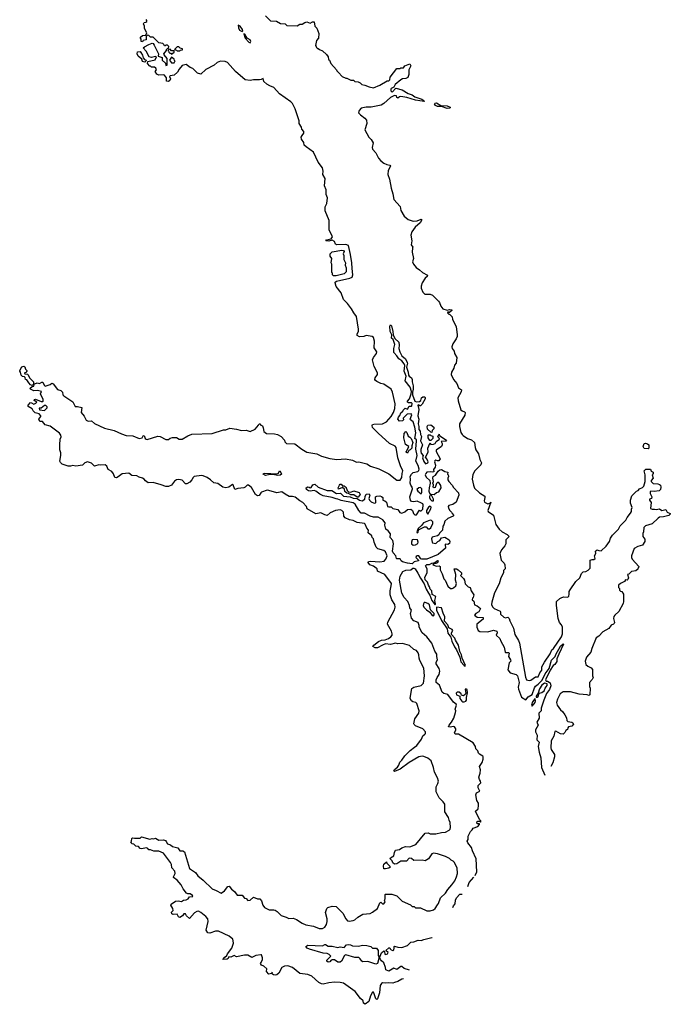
# Model space of a CAD drawing. Extents: x 2348354 to 2479840, y 460476 to 613653.
# Tile 49 of 256: x 2420450 to 2428478, y 492221 to 504374. Entities that reach past the tile are written whole.
import ezdxf

# ---------------------------------------------------------------- set-up
doc = ezdxf.new("R2010")
doc.units = 0

msp = doc.modelspace()

# ---------------------------------------------------------------- linework, layer by layer
at = {"layer": '0CON05XD'}
for points in [[(2422065, 504158), (2422045, 504180), (2422028, 504182), (2422010, 504165), (2422010, 504125), (2421972, 504118), (2421965, 504100), (2421950, 504105), (2421950, 504135), (2421940, 504145), (2421942, 504158), (2421965, 504180), (2422008, 504182), (2422017, 504213), (2421990, 504265), (2421990, 504295), (2421978, 504325), (2421985, 504340), (2422007, 504343), (2422018, 504352), (2422020, 504365), (2422010, 504375)], [(2423485, 504420), (2423545, 504360), (2423617, 504357), (2423668, 504328), (2423724, 504324), (2423745, 504302), (2423872, 504298), (2423905, 504318), (2423935, 504318), (2423970, 504340), (2423995, 504347), (2424035, 504332), (2424065, 504348), (2424085, 504350), (2424090, 504295), (2424115, 504270), (2424140, 504205), (2424138, 504145), (2424113, 504117), (2424100, 504055), (2424110, 504045), (2424112, 504032), (2424125, 504020), (2424135, 504020), (2424150, 504005), (2424185, 503988), (2424236, 503946), (2424258, 503915), (2424262, 503885), (2424272, 503875), (2424288, 503835), (2424360, 503755), (2424363, 503743), (2424382, 503722), (2424430, 503675), (2424473, 503653), (2424485, 503652), (2424535, 503628), (2424567, 503627), (2424585, 503612), (2424627, 503607), (2424650, 503595), (2424673, 503573), (2424707, 503567), (2424764, 503544), (2424815, 503532), (2424895, 503568), (2424985, 503620), (2425005, 503620), (2425017, 503633), (2425020, 503665), (2425105, 503770), (2425145, 503770), (2425155, 503780), (2425185, 503780), (2425204, 503806), (2425265, 503828), (2425276, 503805), (2425251, 503755), (2425251, 503699), (2425238, 503662), (2425215, 503649), (2425175, 503646), (2425155, 503634), (2425083, 503575), (2425068, 503542), (2425033, 503527), (2425028, 503515), (2425030, 503495), (2425045, 503481), (2425092, 503528), (2425170, 503510), (2425244, 503464), (2425295, 503446), (2425324, 503424), (2425412, 503395), (2425438, 503375), (2425440, 503365), (2425335, 503383), (2425226, 503416), (2425155, 503426), (2425135, 503422), (2425115, 503404), (2425104, 503414), (2425098, 503435), (2425075, 503438), (2425024, 503416), (2424945, 503340), (2424909, 503321), (2424786, 503294), (2424725, 503296), (2424665, 503283), (2424638, 503255), (2424632, 503225), (2424655, 503198), (2424709, 503159), (2424728, 503135), (2424732, 503095), (2424708, 503015), (2424758, 502925), (2424786, 502896), (2424812, 502855), (2424800, 502795), (2424802, 502775), (2424843, 502733), (2424878, 502665), (2424905, 502632), (2424945, 502602), (2424980, 502585), (2425018, 502578), (2425027, 502567), (2424998, 502515), (2424993, 502465), (2425013, 502405), (2425033, 502295), (2425056, 502226), (2425068, 502155), (2425145, 502070), (2425155, 502020), (2425195, 501950), (2425245, 501910), (2425305, 501888), (2425355, 501892), (2425405, 501912), (2425412, 501905), (2425391, 501865), (2425328, 501815), (2425288, 501755), (2425278, 501715), (2425288, 501645), (2425282, 501595), (2425300, 501565), (2425298, 501558), (2425292, 501505), (2425308, 501425), (2425298, 501385), (2425310, 501355), (2425344, 501314), (2425385, 501288), (2425420, 501255), (2425482, 501222), (2425478, 501205), (2425455, 501182), (2425418, 501125), (2425403, 501085), (2425405, 501060), (2425425, 501010), (2425448, 500988), (2425515, 500987), (2425543, 500973), (2425619, 500899), (2425632, 500882), (2425645, 500840), (2425670, 500805), (2425725, 500788), (2425755, 500798), (2425782, 500792), (2425782, 500785), (2425755, 500760), (2425745, 500760), (2425735, 500770), (2425730, 500755), (2425745, 500740), (2425755, 500740), (2425788, 500705), (2425792, 500675), (2425837, 500587), (2425850, 500485), (2425848, 500465), (2425834, 500436), (2425793, 500375), (2425783, 500335), (2425786, 500315), (2425811, 500285), (2425817, 500255), (2425844, 500205), (2425834, 500136), (2425815, 500112), (2425806, 500074), (2425777, 500025), (2425774, 499996), (2425804, 499935), (2425843, 499885), (2425865, 499830), (2425900, 499805), (2425897, 499783), (2425858, 499705), (2425862, 499668), (2425895, 499560), (2425910, 499545), (2425940, 499535), (2425948, 499525), (2425942, 499495), (2425878, 499385), (2425877, 499355), (2425895, 499280), (2425908, 499255), (2425922, 499242), (2425976, 499206), (2426025, 499188), (2426062, 499155), (2426070, 499095), (2426080, 499065), (2426112, 499015), (2426128, 498945), (2426148, 498905), (2426141, 498879), (2426067, 498805), (2426041, 498759), (2426032, 498705), (2426048, 498628), (2426064, 498594), (2426122, 498535), (2426188, 498495), (2426191, 498475), (2426181, 498435), (2426185, 498418), (2426225, 498400), (2426258, 498412), (2426265, 498420), (2426228, 498315), (2426232, 498305), (2426297, 498257), (2426327, 498145), (2426368, 498085), (2426405, 498052), (2426465, 498022)], [(2423195, 504229), (2423204, 504236), (2423199, 504255), (2423171, 504295), (2423145, 504308), (2423148, 504275), (2423161, 504245), (2423195, 504229)], [(2423525, 498562), (2423503, 498567), (2423435, 498541), (2423424, 498535), (2423405, 498503), (2423385, 498497), (2423361, 498515), (2423310, 498600), (2423275, 498629), (2423255, 498630), (2423234, 498605), (2423215, 498596), (2423143, 498587), (2423105, 498574), (2423085, 498632), (2423075, 498639), (2423030, 498605), (2422995, 498598), (2422955, 498605), (2422895, 498651), (2422845, 498656), (2422806, 498695), (2422764, 498724), (2422715, 498744), (2422695, 498747), (2422603, 498735), (2422589, 498725), (2422576, 498695), (2422551, 498665), (2422514, 498644), (2422495, 498646), (2422455, 498689), (2422415, 498697), (2422385, 498693), (2422360, 498680), (2422322, 498628), (2422285, 498611), (2422252, 498612), (2422195, 498635), (2422095, 498662), (2422035, 498658), (2422004, 498683), (2421984, 498704), (2421964, 498714), (2421925, 498726), (2421895, 498744), (2421835, 498750), (2421796, 498776), (2421715, 498767), (2421665, 498730), (2421645, 498721), (2421625, 498724), (2421608, 498768), (2421587, 498797), (2421541, 498821), (2421527, 498865), (2421505, 498880), (2421446, 498874), (2421425, 498882), (2421374, 498864), (2421335, 498902), (2421285, 498916), (2421255, 498906), (2421224, 498876), (2421144, 498864), (2421105, 498873), (2421075, 498862), (2421047, 498863), (2420975, 498888), (2420955, 498908), (2420947, 498927), (2420959, 498995), (2420958, 499028), (2420947, 499065), (2420946, 499125), (2420950, 499195), (2420960, 499225), (2420958, 499248), (2420942, 499272), (2420825, 499358), (2420765, 499374), (2420733, 499413), (2420698, 499415), (2420688, 499445), (2420710, 499475), (2420710, 499485), (2420689, 499509), (2420641, 499521), (2420616, 499545), (2420602, 499572), (2420555, 499602), (2420553, 499615), (2420585, 499648), (2420597, 499647), (2420625, 499628), (2420649, 499641), (2420660, 499655), (2420630, 499675), (2420634, 499686), (2420645, 499692), (2420715, 499662), (2420735, 499660), (2420740, 499665), (2420738, 499685), (2420708, 499755), (2420718, 499785), (2420668, 499798), (2420625, 499792), (2420582, 499812), (2420580, 499825), (2420602, 499848), (2420625, 499850), (2420628, 499868), (2420615, 499870), (2420605, 499860), (2420585, 499868), (2420561, 499891), (2420538, 499928), (2420520, 499935), (2420517, 499957), (2420508, 499968), (2420485, 499972), (2420470, 499985), (2420460, 500025), (2420450, 500035), (2420450, 500045), (2420475, 500090), (2420499, 500099), (2420515, 500090), (2420522, 500062), (2420540, 500045), (2420540, 500035), (2420525, 500020), (2420510, 500015), (2420512, 500002), (2420545, 500000), (2420555, 499992), (2420570, 499955), (2420620, 499905), (2420622, 499882), (2420635, 499880), (2420665, 499892), (2420695, 499882), (2420725, 499900), (2420735, 499900), (2420750, 499865), (2420765, 499850), (2420825, 499870), (2420845, 499890), (2420865, 499878), (2420915, 499810), (2420957, 499797), (2420978, 499778), (2420982, 499745), (2420995, 499732), (2421105, 499658), (2421135, 499602), (2421165, 499602), (2421218, 499588), (2421210, 499525), (2421245, 499482), (2421272, 499432), (2421295, 499421), (2421334, 499424), (2421375, 499392), (2421495, 499333), (2421615, 499302), (2421705, 499261), (2421765, 499244), (2421846, 499236), (2421925, 499203), (2421960, 499215), (2421974, 499236), (2421985, 499240), (2422000, 499205), (2422010, 499195), (2422025, 499193), (2422155, 499232), (2422185, 499228), (2422255, 499192), (2422285, 499192), (2422305, 499208), (2422335, 499218), (2422385, 499217), (2422418, 499198), (2422455, 499198), (2422523, 499237), (2422575, 499258), (2422825, 499268), (2422965, 499310), (2422995, 499313), (2423045, 499332), (2423125, 499322), (2423185, 499303), (2423245, 499308), (2423295, 499293), (2423355, 499322), (2423395, 499370), (2423405, 499387), (2423415, 499387), (2423425, 499370), (2423445, 499362), (2423456, 499335), (2423462, 499292), (2423495, 499266), (2423595, 499264), (2423633, 499253), (2423678, 499228), (2423716, 499186), (2423723, 499163), (2423744, 499144), (2423845, 499138), (2423932, 499072), (2423995, 499037), (2424115, 499016), (2424175, 498986), (2424277, 498957), (2424365, 498944), (2424472, 498952), (2424556, 498936), (2424605, 498914), (2424635, 498917), (2424685, 498906), (2424735, 498891), (2424778, 498865), (2424881, 498831), (2425005, 498768), (2425105, 498691), (2425145, 498692), (2425164, 498725), (2425168, 498772), (2425179, 498805), (2425147, 498867), (2425117, 498965), (2425096, 499095), (2425085, 499109), (2425015, 499142), (2424872, 499272), (2424805, 499342), (2424801, 499365), (2424804, 499376), (2424818, 499382), (2424925, 499384), (2424975, 499409), (2425032, 499475), (2425063, 499525), (2425079, 499575), (2425082, 499632), (2425052, 499775), (2425034, 499814), (2424945, 499876), (2424905, 499882), (2424859, 499909), (2424839, 499919), (2424831, 499935), (2424836, 499955), (2424864, 499995), (2424867, 500015), (2424825, 500095), (2424805, 500175), (2424814, 500206), (2424852, 500255), (2424859, 500275), (2424824, 500324), (2424828, 500405), (2424815, 500450), (2424800, 500465), (2424725, 500478), (2424695, 500466), (2424645, 500461), (2424615, 500475), (2424616, 500495), (2424632, 500525), (2424632, 500555), (2424605, 500710), (2424572, 500755), (2424546, 500806), (2424495, 500872), (2424445, 500920), (2424417, 501005), (2424355, 501080), (2424341, 501125), (2424343, 501135), (2424360, 501145), (2424525, 501183), (2424552, 501195), (2424562, 501225), (2424551, 501305), (2424548, 501375), (2424532, 501475), (2424506, 501586), (2424475, 501598), (2424358, 501595), (2424346, 501605), (2424334, 501635), (2424305, 501652), (2424265, 501641), (2424228, 501645), (2424235, 501658), (2424295, 501670), (2424309, 501695), (2424270, 501780), (2424267, 501897), (2424220, 502015), (2424220, 502065), (2424238, 502105), (2424250, 502175), (2424232, 502215), (2424233, 502275), (2424213, 502325), (2424218, 502415), (2424190, 502465), (2424194, 502505), (2424185, 502547), (2424132, 502615), (2424075, 502740), (2423984, 502804), (2423962, 502825), (2423955, 502860), (2423928, 502898), (2423922, 502925), (2423936, 502944), (2423958, 502975), (2423958, 502995), (2423930, 503025), (2423927, 503047), (2423898, 503095), (2423897, 503125), (2423875, 503202), (2423848, 503275), (2423815, 503338), (2423795, 503361), (2423655, 503458), (2423585, 503539), (2423535, 503557), (2423498, 503578), (2423463, 503613), (2423455, 503650), (2423428, 503635), (2423408, 503632), (2423335, 503633), (2423295, 503624), (2423232, 503632), (2423112, 503735), (2423015, 503847), (2422985, 503860), (2422926, 503864), (2422886, 503844), (2422848, 503812), (2422745, 503758), (2422686, 503704), (2422645, 503716), (2422585, 503773), (2422553, 503783), (2422505, 503820), (2422455, 503808), (2422417, 503763), (2422397, 503725), (2422355, 503688), (2422308, 503682), (2422300, 503675), (2422310, 503645), (2422304, 503625), (2422285, 503611), (2422260, 503615), (2422262, 503655), (2422235, 503688), (2422225, 503692), (2422165, 503690), (2422144, 503704), (2422122, 503735), (2422140, 503755), (2422128, 503778), (2422115, 503790), (2422075, 503790), (2422065, 503800), (2422055, 503800), (2422028, 503835), (2422032, 503858), (2422121, 503879), (2422140, 503915), (2422125, 503919), (2422075, 503909), (2422046, 503915), (2422010, 503985), (2421972, 504025), (2421989, 504041), (2422042, 504068), (2422085, 504086), (2422095, 504081), (2422111, 504061), (2422164, 503955), (2422160, 503925), (2422207, 503907), (2422208, 503875), (2422248, 503838), (2422255, 503810), (2422270, 503815), (2422270, 503895), (2422232, 503942), (2422230, 503955), (2422260, 503995), (2422262, 504008), (2422275, 504020), (2422288, 504022), (2422290, 504045), (2422275, 504060), (2422255, 504060), (2422245, 504050), (2422235, 504050), (2422228, 504068), (2422215, 504080), (2422165, 504090), (2422095, 504158), (2422065, 504158)], [(2423295, 504087), (2423302, 504105), (2423295, 504124), (2423258, 504148), (2423229, 504195), (2423215, 504198), (2423234, 504145), (2423276, 504095), (2423295, 504087)], [(2422325, 503950), (2422358, 503972), (2422358, 503988), (2422325, 503990), (2422305, 504010), (2422292, 504008), (2422280, 503995), (2422288, 503988), (2422290, 503975), (2422302, 503962), (2422315, 503960), (2422325, 503950)], [(2422425, 503990), (2422435, 504000), (2422458, 504002), (2422460, 504015), (2422432, 504022), (2422415, 504040), (2422392, 504038), (2422360, 504005), (2422385, 504000), (2422395, 503990), (2422425, 503990)], [(2421995, 503850), (2421965, 503860), (2421958, 503888), (2421913, 503925), (2421900, 503955), (2421902, 503978), (2421935, 503980), (2421945, 503970), (2421966, 503935), (2421972, 503902), (2421992, 503882), (2422010, 503875), (2422008, 503862), (2421995, 503850)], [(2422322, 503842), (2422355, 503843), (2422370, 503865), (2422362, 503872), (2422358, 503888), (2422325, 503910), (2422300, 503875), (2422322, 503842)], [(2425725, 503278), (2425655, 503304), (2425605, 503304), (2425580, 503315), (2425570, 503335), (2425578, 503345), (2425595, 503348), (2425645, 503316), (2425725, 503312), (2425760, 503295), (2425760, 503285), (2425755, 503284), (2425725, 503278)], [(2424321, 501211), (2424308, 501225), (2424310, 501245), (2424303, 501255), (2424300, 501285), (2424302, 501355), (2424292, 501375), (2424300, 501425), (2424282, 501455), (2424282, 501485), (2424305, 501507), (2424425, 501528), (2424445, 501526), (2424452, 501515), (2424440, 501485), (2424450, 501465), (2424450, 501415), (2424470, 501375), (2424468, 501345), (2424477, 501313), (2424477, 501263), (2424452, 501238), (2424355, 501214), (2424321, 501211)], [(2425295, 497659), (2425235, 497665), (2425175, 497684), (2425158, 497695), (2425145, 497720), (2425105, 497720), (2425100, 497725), (2425093, 497755), (2425060, 497795), (2425051, 497815), (2425063, 497905), (2425054, 497944), (2425023, 497985), (2425027, 498027), (2424995, 498066), (2424966, 498086), (2424954, 498135), (2424960, 498165), (2424932, 498202), (2424875, 498232), (2424815, 498236), (2424775, 498248), (2424705, 498283), (2424665, 498284), (2424634, 498315), (2424590, 498395), (2424565, 498412), (2424415, 498438), (2424377, 498457), (2424355, 498459), (2424305, 498478), (2424195, 498496), (2424155, 498516), (2424106, 498556), (2424085, 498563), (2424035, 498554), (2424015, 498559), (2423991, 498575), (2423984, 498595), (2424005, 498609), (2424021, 498605), (2424035, 498596), (2424045, 498599), (2424067, 498633), (2424090, 498640), (2424133, 498603), (2424245, 498565), (2424303, 498563), (2424358, 498525), (2424410, 498530), (2424445, 498493), (2424526, 498486), (2424565, 498468), (2424613, 498463), (2424643, 498445), (2424675, 498436), (2424710, 498455), (2424711, 498489), (2424724, 498516), (2424762, 498522), (2424772, 498505), (2424760, 498465), (2424767, 498445), (2424787, 498425), (2424825, 498406), (2424840, 498410), (2424843, 498417), (2424840, 498485), (2424855, 498492), (2424896, 498496), (2424915, 498490), (2424930, 498475), (2424930, 498445), (2424956, 498436), (2424978, 498418), (2424987, 498367), (2425005, 498360), (2425035, 498360), (2425055, 498340), (2425115, 498327), (2425142, 498292), (2425165, 498283), (2425201, 498299), (2425235, 498328), (2425275, 498333), (2425298, 498318), (2425309, 498279), (2425324, 498264), (2425348, 498262), (2425385, 498320), (2425393, 498313), (2425405, 498313), (2425426, 498334), (2425428, 498388), (2425425, 498397), (2425407, 498407), (2425353, 498433), (2425315, 498422), (2425285, 498427), (2425271, 498445), (2425264, 498485), (2425298, 498585), (2425294, 498604), (2425275, 498628), (2425268, 498655), (2425273, 498705), (2425268, 498735), (2425284, 498765), (2425305, 498787), (2425361, 498799), (2425375, 498812), (2425378, 498825), (2425365, 498870), (2425337, 498927), (2425354, 498995), (2425340, 499075), (2425347, 499175), (2425345, 499187), (2425326, 499206), (2425337, 499275), (2425324, 499346), (2425305, 499409), (2425274, 499434), (2425270, 499445), (2425289, 499499), (2425280, 499510), (2425230, 499505), (2425182, 499458), (2425188, 499435), (2425175, 499422), (2425135, 499420), (2425118, 499445), (2425125, 499470), (2425141, 499489), (2425155, 499522), (2425178, 499542), (2425180, 499555), (2425205, 499580), (2425235, 499568), (2425256, 499604), (2425285, 499603), (2425290, 499610), (2425292, 499635), (2425285, 499645), (2425246, 499646), (2425237, 499655), (2425236, 499665), (2425259, 499695), (2425282, 499758), (2425283, 499785), (2425267, 499837), (2425207, 499917), (2425218, 499975), (2425195, 500035), (2425202, 500105), (2425196, 500125), (2425165, 500165), (2425128, 500188), (2425104, 500225), (2425067, 500265), (2425067, 500315), (2425078, 500365), (2425059, 500425), (2425038, 500445), (2425043, 500485), (2425023, 500525), (2425019, 500591), (2425025, 500606), (2425037, 500595), (2425055, 500525), (2425057, 500485), (2425080, 500440), (2425129, 500395), (2425133, 500355), (2425128, 500315), (2425140, 500275), (2425167, 500225), (2425209, 500189), (2425233, 500145), (2425237, 500135), (2425222, 500085), (2425243, 500025), (2425247, 499987), (2425258, 499975), (2425285, 499955), (2425294, 499935), (2425292, 499905), (2425304, 499855), (2425306, 499815), (2425297, 499775), (2425298, 499745), (2425325, 499666), (2425345, 499656), (2425385, 499662), (2425400, 499675), (2425410, 499705), (2425425, 499720), (2425445, 499720), (2425452, 499712), (2425452, 499695), (2425415, 499628), (2425395, 499610), (2425385, 499610), (2425375, 499620), (2425363, 499615), (2425376, 499565), (2425363, 499485), (2425377, 499445), (2425366, 499385), (2425374, 499355), (2425375, 499318), (2425393, 499295), (2425394, 499254), (2425408, 499228), (2425397, 499175), (2425422, 499125), (2425401, 499069), (2425400, 499045), (2425405, 499026), (2425427, 498995), (2425421, 498965), (2425435, 498923), (2425457, 498893), (2425485, 498903), (2425492, 498915), (2425476, 498956), (2425458, 498975), (2425490, 499035), (2425488, 499085), (2425510, 499145), (2425515, 499150), (2425525, 499132), (2425556, 499134), (2425575, 499142), (2425591, 499169), (2425630, 499195), (2425628, 499208), (2425610, 499225), (2425620, 499255), (2425628, 499258), (2425632, 499242), (2425645, 499230), (2425718, 499185), (2425707, 499173), (2425652, 499168), (2425662, 499145), (2425662, 499125), (2425654, 499106), (2425588, 499062), (2425588, 499045), (2425640, 498955), (2425622, 498928), (2425605, 498928), (2425585, 498937), (2425571, 498929), (2425568, 498915), (2425582, 498875), (2425577, 498853), (2425558, 498822), (2425560, 498795), (2425545, 498788), (2425525, 498793), (2425475, 498789), (2425460, 498775), (2425453, 498755), (2425465, 498726), (2425510, 498685), (2425514, 498655), (2425501, 498595), (2425500, 498555), (2425505, 498532), (2425520, 498515), (2425505, 498488), (2425506, 498475), (2425515, 498456), (2425535, 498437), (2425558, 498435), (2425556, 498455), (2425530, 498505), (2425532, 498518), (2425565, 498513), (2425592, 498538), (2425624, 498546), (2425652, 498595), (2425648, 498625), (2425623, 498663), (2425605, 498662), (2425592, 498648), (2425575, 498602), (2425565, 498598), (2425552, 498605), (2425557, 498635), (2425550, 498655), (2425558, 498675), (2425548, 498715), (2425553, 498735), (2425579, 498751), (2425615, 498802), (2425633, 498817), (2425655, 498822), (2425695, 498798), (2425735, 498790), (2425730, 498765), (2425737, 498757), (2425740, 498735), (2425732, 498715), (2425733, 498695), (2425744, 498675), (2425787, 498627), (2425802, 498602), (2425863, 498535), (2425868, 498505), (2425835, 498421), (2425795, 498390), (2425745, 498378), (2425739, 498365), (2425741, 498345), (2425756, 498316), (2425780, 498295), (2425785, 498280), (2425808, 498255), (2425800, 498245), (2425734, 498216), (2425698, 498185), (2425685, 498140), (2425670, 498125), (2425668, 498075), (2425632, 498038), (2425623, 498015), (2425606, 498004), (2425541, 497989), (2425530, 497965), (2425538, 497925), (2425545, 497918), (2425585, 497910), (2425608, 497935), (2425635, 497948), (2425655, 497978), (2425695, 497988), (2425750, 497955), (2425758, 497935), (2425755, 497910), (2425735, 497898), (2425705, 497900), (2425700, 497895), (2425705, 497852), (2425613, 497775), (2425476, 497714), (2425414, 497714), (2425401, 497721), (2425375, 497758), (2425353, 497757), (2425342, 497748), (2425340, 497735), (2425372, 497705), (2425370, 497695), (2425318, 497682), (2425295, 497659)], [(2420755, 499552), (2420790, 499585), (2420790, 499595), (2420772, 499612), (2420755, 499612), (2420715, 499580), (2420692, 499578), (2420695, 499560), (2420755, 499552)], [(2425535, 499280), (2425522, 499282), (2425482, 499322), (2425478, 499355), (2425485, 499370), (2425525, 499372), (2425560, 499345), (2425560, 499325), (2425540, 499305), (2425535, 499280)], [(2425235, 499022), (2425220, 499035), (2425220, 499045), (2425228, 499052), (2425250, 499105), (2425212, 499132), (2425190, 499215), (2425193, 499267), (2425215, 499290), (2425228, 499278), (2425244, 499234), (2425265, 499223), (2425280, 499205), (2425303, 499155), (2425287, 499113), (2425290, 499085), (2425270, 499065), (2425252, 499058), (2425235, 499022)], [(2425525, 499180), (2425512, 499182), (2425490, 499215), (2425490, 499245), (2425495, 499250), (2425515, 499250), (2425525, 499240), (2425550, 499235), (2425547, 499203), (2425525, 499180)], [(2428205, 499078), (2428155, 499080), (2428144, 499105), (2428155, 499143), (2428174, 499146), (2428195, 499141), (2428215, 499128), (2428213, 499087), (2428205, 499078)], [(2423485, 498748), (2423456, 498765), (2423459, 498775), (2423475, 498779), (2423625, 498768), (2423642, 498778), (2423655, 498806), (2423665, 498802), (2423679, 498765), (2423665, 498753), (2423635, 498749), (2423575, 498761), (2423522, 498758), (2423485, 498748)], [(2426465, 498022), (2426490, 497995), (2426450, 497955), (2426448, 497905), (2426435, 497880), (2426395, 497830), (2426376, 497784), (2426393, 497705), (2426430, 497665), (2426437, 497647), (2426442, 497598), (2426422, 497575), (2426418, 497545), (2426386, 497484), (2426365, 497410), (2426310, 497300), (2426276, 497185), (2426274, 497155), (2426286, 497126), (2426305, 497107), (2426378, 497075), (2426383, 497065), (2426384, 497035), (2426425, 496999), (2426445, 496990), (2426475, 497000), (2426492, 496985), (2426498, 496955), (2426544, 496865), (2426560, 496785), (2426605, 496710), (2426617, 496677), (2426691, 496261), (2426705, 496228), (2426735, 496216), (2426758, 496222), (2426815, 496264), (2426846, 496264), (2426868, 496312), (2426891, 496345), (2426892, 496385), (2426924, 496446), (2426995, 496548), (2427015, 496595), (2427037, 496613), (2427136, 496755), (2427149, 496795), (2427147, 496875), (2427136, 496906), (2427109, 496935), (2427096, 496985), (2427073, 497145), (2427073, 497195), (2427115, 497230), (2427138, 497242), (2427165, 497250), (2427212, 497248), (2427225, 497260), (2427232, 497285), (2427232, 497315), (2427243, 497337), (2427311, 497439), (2427360, 497485), (2427381, 497539), (2427405, 497558), (2427435, 497562), (2427465, 497578), (2427482, 497595), (2427488, 497605), (2427488, 497702), (2427513, 497713), (2427535, 497711), (2427550, 497725), (2427542, 497755), (2427558, 497785), (2427557, 497815), (2427575, 497832), (2427595, 497822), (2427625, 497820), (2427688, 497875), (2427728, 497935), (2427742, 497975), (2427765, 498010), (2427838, 498085), (2427861, 498129), (2427928, 498195), (2427945, 498230), (2427988, 498285), (2427998, 498305), (2427998, 498332), (2428008, 498355), (2427988, 498405), (2427988, 498445), (2428003, 498497), (2428060, 498555), (2428080, 498565), (2428100, 498585), (2428135, 498600), (2428150, 498615), (2428168, 498675), (2428170, 498705), (2428168, 498755), (2428154, 498805), (2428175, 498827), (2428235, 498828), (2428241, 498801), (2428268, 498788), (2428268, 498775), (2428253, 498755), (2428266, 498714), (2428242, 498688), (2428243, 498675), (2428265, 498648), (2428323, 498647), (2428347, 498637), (2428357, 498627), (2428360, 498605), (2428357, 498575), (2428341, 498559), (2428279, 498551), (2428237, 498553), (2428230, 498545), (2428229, 498525), (2428252, 498485), (2428246, 498464), (2428220, 498455), (2428220, 498445), (2428242, 498415), (2428233, 498343), (2428253, 498333), (2428284, 498334), (2428305, 498327), (2428345, 498337), (2428375, 498318), (2428425, 498328), (2428432, 498312), (2428440, 498295), (2428478, 498278), (2428478, 498272), (2428460, 498255), (2428393, 498237), (2428345, 498232), (2428327, 498223), (2428255, 498152), (2428173, 498127), (2428153, 498107), (2428148, 498055), (2428138, 498032), (2428138, 497995), (2428162, 497962), (2428162, 497935), (2428135, 497890), (2428078, 497872), (2428034, 497846), (2427998, 497755), (2427998, 497735), (2428008, 497715), (2428090, 497625), (2428090, 497615), (2428082, 497608), (2428078, 497592), (2428055, 497570), (2427998, 497562), (2427965, 497530), (2427950, 497525), (2427963, 497485), (2427956, 497464), (2427945, 497458), (2427925, 497460), (2427915, 497440), (2427863, 497417), (2427840, 497395), (2427840, 497365), (2427850, 497355), (2427850, 497335), (2427865, 497320), (2427880, 497315), (2427900, 497285), (2427902, 497195), (2427895, 497170), (2427842, 497068), (2427794, 497025), (2427782, 497008), (2427777, 496985), (2427790, 496935), (2427787, 496923), (2427777, 496913), (2427747, 496903), (2427719, 496861), (2427645, 496818), (2427598, 496765), (2427564, 496746), (2427510, 496615), (2427498, 496568), (2427446, 496504), (2427428, 496455), (2427438, 496415), (2427460, 496395), (2427500, 496375), (2427520, 496355), (2427520, 496275), (2427527, 496253), (2427515, 496230), (2427480, 496195), (2427480, 496145), (2427490, 496125), (2427485, 496040), (2427475, 496032), (2427452, 496042), (2427355, 496048), (2427245, 496078), (2427155, 496078), (2427118, 496052), (2427085, 495988), (2427076, 495945), (2427081, 495915), (2427123, 495855), (2427147, 495835), (2427176, 495796), (2427196, 495756), (2427200, 495725), (2427215, 495712), (2427265, 495703), (2427277, 495695), (2427282, 495678), (2427265, 495656), (2427223, 495645), (2427214, 495635), (2427208, 495612), (2427191, 495599), (2427178, 495575), (2427155, 495556), (2427125, 495560), (2427065, 495594), (2427055, 495590), (2427041, 495529), (2427009, 495475), (2427004, 495385), (2427008, 495365), (2427051, 495305), (2427048, 495275), (2427029, 495201), (2427006, 495158)], [(2425187, 492537), (2425165, 492531), (2425115, 492501), (2425075, 492489), (2425055, 492484), (2425005, 492488), (2424965, 492481), (2424926, 492486), (2424915, 492480), (2424899, 492455), (2424888, 492362), (2424865, 492290), (2424855, 492280), (2424845, 492290), (2424825, 492350), (2424815, 492370), (2424805, 492370), (2424778, 492325), (2424760, 492255), (2424715, 492221), (2424693, 492235), (2424690, 492265), (2424655, 492292), (2424588, 492378), (2424445, 492482), (2424405, 492492), (2424335, 492493), (2424264, 492486), (2424195, 492468), (2424173, 492473), (2424141, 492491), (2424055, 492568), (2424005, 492588), (2423905, 492600), (2423815, 492676), (2423758, 492698), (2423716, 492694), (2423683, 492675), (2423646, 492604), (2423625, 492587), (2423605, 492580), (2423580, 492585), (2423570, 492595), (2423565, 492620), (2423558, 492602), (2423525, 492593), (2423497, 492625), (2423498, 492658), (2423461, 492691), (2423432, 492705), (2423423, 492725), (2423428, 492738), (2423446, 492775), (2423447, 492795), (2423435, 492830), (2423425, 492832), (2423365, 492822), (2423315, 492798), (2423265, 492828), (2423225, 492828), (2423125, 492807), (2423095, 492822), (2423056, 492804), (2423032, 492808), (2423021, 492785), (2423010, 492780), (2422958, 492775), (2422982, 492805), (2423008, 492822), (2423013, 492845), (2423067, 492915), (2423087, 492977), (2423086, 493006), (2423078, 493025), (2423035, 493062), (2422905, 493122), (2422867, 493123), (2422795, 493100), (2422770, 493105), (2422752, 493135), (2422777, 493245), (2422770, 493275), (2422747, 493305), (2422685, 493356), (2422655, 493369), (2422635, 493367), (2422605, 493352), (2422545, 493280), (2422507, 493315), (2422495, 493340), (2422475, 493340), (2422458, 493315), (2422425, 493292), (2422411, 493301), (2422392, 493332), (2422345, 493330), (2422327, 493337), (2422325, 493360), (2422342, 493378), (2422338, 493402), (2422313, 493447), (2422321, 493459), (2422372, 493495), (2422405, 493500), (2422445, 493492), (2422470, 493505), (2422505, 493511), (2422527, 493525), (2422544, 493546), (2422585, 493553), (2422584, 493565), (2422555, 493584), (2422525, 493584), (2422507, 493595), (2422468, 493645), (2422442, 493695), (2422394, 493755), (2422347, 493785), (2422346, 493795), (2422369, 493835), (2422366, 493865), (2422329, 493905), (2422324, 493945), (2422312, 493972), (2422225, 494087), (2422165, 494112), (2422105, 494110), (2422065, 494127), (2422045, 494128), (2422033, 494143), (2422015, 494152), (2421955, 494140), (2421935, 494143), (2421918, 494168), (2421885, 494172), (2421857, 494197), (2421832, 494202), (2421830, 494215), (2421820, 494225), (2421830, 494235), (2421833, 494267), (2421843, 494277), (2421865, 494270), (2421935, 494270), (2421955, 494290), (2422055, 494260), (2422085, 494266), (2422105, 494262), (2422125, 494273), (2422166, 494246), (2422225, 494251), (2422248, 494245), (2422258, 494232), (2422274, 494204), (2422311, 494191), (2422335, 494171), (2422401, 494151), (2422428, 494115), (2422465, 494114), (2422484, 494104), (2422547, 493897), (2422620, 493850), (2422650, 493805), (2422712, 493755), (2422823, 493645), (2422876, 493626), (2422935, 493593), (2422977, 493623), (2423018, 493675), (2423035, 493678), (2423062, 493642), (2423100, 493615), (2423135, 493568), (2423197, 493567), (2423222, 493532), (2423245, 493528), (2423265, 493502), (2423295, 493507), (2423335, 493542), (2423384, 493524), (2423412, 493522), (2423435, 493500), (2423452, 493445), (2423470, 493415), (2423528, 493388), (2423585, 493388), (2423602, 493382), (2423626, 493366), (2423675, 493318), (2423737, 493297), (2423771, 493281), (2423823, 493283), (2423865, 493270), (2423935, 493222), (2423981, 493201), (2424076, 493186), (2424145, 493157), (2424185, 493159), (2424215, 493173), (2424234, 493205), (2424243, 493245), (2424243, 493275), (2424223, 493355), (2424238, 493402), (2424253, 493417), (2424305, 493432), (2424355, 493428), (2424438, 493345), (2424473, 493275), (2424495, 493250), (2424515, 493248), (2424563, 493257), (2424586, 493264), (2424624, 493296), (2424685, 493332), (2424775, 493342), (2424805, 493358), (2424865, 493402), (2424895, 493472), (2424905, 493480), (2424925, 493463), (2424945, 493462), (2424958, 493485), (2424950, 493505), (2424960, 493525), (2424960, 493575), (2424965, 493580), (2425042, 493582), (2425105, 493560), (2425170, 493495), (2425271, 493451), (2425295, 493430), (2425318, 493428), (2425335, 493410), (2425395, 493410), (2425475, 493377), (2425515, 493377), (2425555, 493387), (2425575, 493402), (2425605, 493450), (2425617, 493465), (2425644, 493536), (2425703, 493595), (2425732, 493638), (2425784, 493695), (2425818, 493745), (2425841, 493795), (2425851, 493835), (2425848, 493905), (2425812, 493975), (2425799, 493989), (2425775, 494002), (2425755, 494022), (2425706, 494046), (2425605, 494080), (2425555, 494087), (2425535, 494080), (2425495, 494018), (2425455, 493991), (2425415, 494001), (2425315, 493998), (2425285, 494019), (2425256, 494024), (2425222, 493988), (2425155, 493989), (2425104, 493956), (2425075, 493950), (2425056, 493966), (2425045, 493992), (2425020, 494015), (2425025, 494030), (2425067, 494053), (2425073, 494097), (2425087, 494123), (2425135, 494133), (2425165, 494154), (2425211, 494169), (2425265, 494163), (2425337, 494193), (2425455, 494332), (2425489, 494339), (2425517, 494327), (2425584, 494326), (2425655, 494343), (2425705, 494344), (2425750, 494370), (2425762, 494385), (2425768, 494405), (2425762, 494465), (2425748, 494495), (2425742, 494525), (2425698, 494595), (2425695, 494690), (2425675, 494722), (2425625, 494768), (2425590, 494845), (2425590, 494905), (2425610, 494945), (2425616, 494976), (2425607, 495015), (2425567, 495085), (2425557, 495145), (2425527, 495225), (2425488, 495258), (2425435, 495280), (2425415, 495283), (2425375, 495274), (2425258, 495205), (2425145, 495123), (2425075, 495093), (2425068, 495105), (2425075, 495120), (2425110, 495150), (2425127, 495173), (2425140, 495210), (2425167, 495235), (2425202, 495288), (2425270, 495355), (2425323, 495395), (2425350, 495415), (2425407, 495495), (2425423, 495535), (2425450, 495555), (2425457, 495565), (2425456, 495585), (2425425, 495623), (2425335, 495658), (2425317, 495675), (2425314, 495685), (2425326, 495745), (2425376, 495814), (2425381, 495845), (2425352, 495935), (2425338, 495948), (2425300, 495955), (2425285, 495968), (2425270, 495995), (2425271, 496025), (2425290, 496120), (2425315, 496134), (2425402, 496158), (2425434, 496186), (2425444, 496275), (2425435, 496372), (2425389, 496465), (2425379, 496495), (2425376, 496536), (2425365, 496558), (2425345, 496588), (2425315, 496602), (2425261, 496651), (2425175, 496673), (2425115, 496670), (2425088, 496678), (2425027, 496663), (2424965, 496669), (2424926, 496656), (2424865, 496622), (2424835, 496621), (2424806, 496636), (2424818, 496655), (2424879, 496701), (2424915, 496716), (2424959, 496721), (2425001, 496735), (2425030, 496755), (2425046, 496776), (2425048, 496795), (2425037, 496827), (2424987, 496915), (2424992, 496938), (2425075, 497090), (2425084, 497125), (2425078, 497155), (2425044, 497214), (2425022, 497275), (2425021, 497325), (2425035, 497385), (2425036, 497415), (2424957, 497527), (2424867, 497567), (2424860, 497595), (2424850, 497605), (2424815, 497628), (2424770, 497645), (2424748, 497675), (2424754, 497686), (2424778, 497692), (2424895, 497683), (2424947, 497693), (2424968, 497715), (2424985, 497755), (2424962, 497805), (2424945, 497824), (2424870, 497845), (2424850, 497865), (2424824, 497924), (2424817, 497965), (2424801, 497985), (2424796, 498005), (2424750, 498040), (2424753, 498075), (2424735, 498098), (2424715, 498146), (2424704, 498154), (2424615, 498167), (2424565, 498193), (2424521, 498201), (2424467, 498227), (2424451, 498245), (2424446, 498295), (2424425, 498318), (2424405, 498324), (2424345, 498318), (2424282, 498288), (2424245, 498256), (2424215, 498262), (2424165, 498289), (2424105, 498274), (2423998, 498335), (2423990, 498365), (2423945, 498414), (2423905, 498436), (2423851, 498481), (2423815, 498491), (2423775, 498489), (2423725, 498516), (2423685, 498548), (2423625, 498533), (2423525, 498562)], [(2424615, 498480), (2424575, 498508), (2424535, 498508), (2424507, 498527), (2424485, 498530), (2424462, 498552), (2424458, 498578), (2424435, 498600), (2424385, 498580), (2424380, 498595), (2424395, 498630), (2424405, 498640), (2424415, 498640), (2424435, 498620), (2424455, 498620), (2424465, 498610), (2424475, 498610), (2424492, 498562), (2424508, 498548), (2424535, 498542), (2424575, 498558), (2424638, 498538), (2424652, 498515), (2424625, 498482), (2424615, 498480)], [(2425405, 498522), (2425413, 498537), (2425412, 498582), (2425395, 498600), (2425375, 498598), (2425350, 498575), (2425362, 498555), (2425405, 498522)], [(2425485, 498272), (2425524, 498335), (2425526, 498356), (2425515, 498369), (2425495, 498358), (2425468, 498315), (2425468, 498295), (2425485, 498272)], [(2425355, 498042), (2425365, 498050), (2425371, 498079), (2425444, 498116), (2425464, 498114), (2425485, 498092), (2425505, 498092), (2425525, 498102), (2425550, 498155), (2425547, 498177), (2425532, 498192), (2425515, 498196), (2425431, 498165), (2425409, 498131), (2425368, 498095), (2425350, 498055), (2425355, 498042)], [(2425305, 497888), (2425335, 497894), (2425362, 497908), (2425368, 497925), (2425358, 497955), (2425315, 497960), (2425295, 497954), (2425283, 497925), (2425285, 497903), (2425305, 497888)], [(2426072, 493812), (2426089, 493855), (2426082, 494015), (2426036, 494115), (2426026, 494156), (2425978, 494215), (2425973, 494235), (2425986, 494254), (2425986, 494295), (2426013, 494355), (2426034, 494375), (2426044, 494396), (2426102, 494415), (2426125, 494440), (2426125, 494450), (2426095, 494450), (2426093, 494475), (2426105, 494480), (2426125, 494480), (2426135, 494470), (2426140, 494475), (2426140, 494485), (2426122, 494502), (2426073, 494605), (2426106, 494634), (2426112, 494675), (2426112, 494705), (2426090, 494735), (2426077, 494807), (2426088, 494832), (2426126, 494854), (2426107, 494895), (2426106, 494924), (2426135, 494952), (2426140, 494955), (2426137, 494975), (2426124, 494994), (2426116, 495025), (2426132, 495075), (2426137, 495117), (2426122, 495155), (2426158, 495205), (2426170, 495245), (2426168, 495275), (2426163, 495285), (2426125, 495307), (2426112, 495322), (2426105, 495350), (2426080, 495375), (2426074, 495405), (2426045, 495447), (2425865, 495556), (2425822, 495555), (2425816, 495575), (2425831, 495605), (2425832, 495622), (2425815, 495646), (2425805, 495651), (2425763, 495643), (2425742, 495645), (2425748, 495665), (2425777, 495703), (2425806, 495755), (2425829, 495825), (2425830, 495845), (2425822, 495865), (2425839, 495915), (2425835, 495927), (2425801, 495951), (2425732, 496045), (2425685, 496058), (2425665, 496074), (2425629, 496159), (2425590, 496195), (2425589, 496225), (2425601, 496255), (2425627, 496293), (2425633, 496335), (2425627, 496365), (2425590, 496425), (2425590, 496445), (2425607, 496475), (2425596, 496515), (2425597, 496545), (2425571, 496581), (2425537, 496677), (2425475, 496759), (2425415, 496807), (2425379, 496875), (2425378, 496898), (2425365, 496932), (2425314, 496954), (2425286, 496986), (2425271, 497045), (2425283, 497085), (2425263, 497115), (2425260, 497145), (2425240, 497195), (2425195, 497242), (2425167, 497295), (2425136, 497455), (2425143, 497507), (2425178, 497565), (2425215, 497581), (2425275, 497586), (2425301, 497605), (2425315, 497606), (2425329, 497595), (2425363, 497543), (2425395, 497481), (2425442, 497412), (2425467, 497345), (2425495, 497296), (2425511, 497271), (2425535, 497206), (2425575, 497152), (2425582, 497165), (2425574, 497205), (2425586, 497255), (2425541, 497281), (2425536, 497325), (2425514, 497344), (2425508, 497375), (2425494, 497395), (2425482, 497432), (2425452, 497462), (2425449, 497495), (2425480, 497545), (2425480, 497595), (2425459, 497635), (2425475, 497650), (2425505, 497649), (2425535, 497666), (2425574, 497676), (2425605, 497699), (2425612, 497695), (2425605, 497672), (2425587, 497663), (2425568, 497662), (2425550, 497645), (2425595, 497628), (2425625, 497632), (2425638, 497625), (2425638, 497585), (2425663, 497535), (2425684, 497474), (2425700, 497455), (2425735, 497382), (2425764, 497354), (2425785, 497352), (2425805, 497360), (2425832, 497388), (2425838, 497415), (2425828, 497455), (2425832, 497525), (2425810, 497595), (2425840, 497595), (2425860, 497585), (2425900, 497545), (2425900, 497525), (2425890, 497515), (2425928, 497475), (2425938, 497455), (2425945, 497410), (2425984, 497374), (2426008, 497365), (2426022, 497325), (2426053, 497275), (2426046, 497244), (2426038, 497235), (2426032, 497215), (2426056, 497196), (2426061, 497151), (2426095, 497140), (2426137, 497105), (2426116, 497064), (2426080, 497045), (2426063, 497023), (2426095, 496998), (2426170, 496995), (2426168, 496975), (2426093, 496915), (2426090, 496875), (2426106, 496836), (2426127, 496823), (2426225, 496819), (2426295, 496841), (2426337, 496825), (2426340, 496805), (2426328, 496778), (2426375, 496738), (2426386, 496705), (2426430, 496630), (2426439, 496569), (2426445, 496562), (2426482, 496562), (2426490, 496555), (2426482, 496515), (2426508, 496475), (2426512, 496455), (2426488, 496435), (2426475, 496350), (2426504, 496314), (2426575, 496292), (2426592, 496275), (2426614, 496194), (2426602, 496135), (2426605, 496110), (2426642, 496012), (2426695, 495980), (2426724, 496016), (2426774, 496046), (2426802, 496128), (2426815, 496150), (2426848, 496172), (2426898, 496222), (2426935, 496301), (2426982, 496368), (2427013, 496467), (2427056, 496514), (2427065, 496539), (2427125, 496640), (2427155, 496672), (2427159, 496665), (2427102, 496545), (2427080, 496485), (2427077, 496453), (2427054, 496416), (2427034, 496405), (2426996, 496345), (2426940, 496225), (2426945, 496210), (2426965, 496210), (2426995, 496190), (2427003, 496153), (2426986, 496105), (2426952, 496058), (2426916, 495974), (2426883, 495875), (2426883, 495845), (2426858, 495815), (2426860, 495755), (2426832, 495705), (2426848, 495665), (2426815, 495608), (2426814, 495585), (2426834, 495545), (2426833, 495485), (2426859, 495455), (2426848, 495405), (2426860, 495335), (2426882, 495262), (2426888, 495145), (2426931, 495050)], [(2425555, 497016), (2425565, 497028), (2425564, 497045), (2425521, 497091), (2425505, 497151), (2425485, 497170), (2425455, 497181), (2425441, 497179), (2425432, 497165), (2425430, 497145), (2425438, 497125), (2425470, 497090), (2425510, 497060), (2425540, 497020), (2425555, 497016)], [(2425945, 496393), (2425953, 496405), (2425912, 496492), (2425903, 496535), (2425881, 496575), (2425863, 496653), (2425826, 496715), (2425820, 496740), (2425780, 496785), (2425779, 496805), (2425793, 496835), (2425786, 496846), (2425747, 496867), (2425733, 496905), (2425692, 496952), (2425698, 497005), (2425675, 497050), (2425654, 497114), (2425595, 497122), (2425595, 497085), (2425655, 496959), (2425724, 496855), (2425735, 496804), (2425771, 496751), (2425782, 496705), (2425815, 496632), (2425841, 496595), (2425881, 496505), (2425895, 496450), (2425933, 496403), (2425945, 496393)], [(2425935, 495953), (2425955, 495961), (2425962, 495975), (2425962, 496008), (2425976, 496066), (2425970, 496105), (2425955, 496116), (2425948, 496105), (2425957, 496063), (2425946, 496044), (2425925, 496027), (2425900, 496035), (2425897, 496055), (2425875, 496074), (2425850, 496075), (2425837, 496063), (2425842, 496042), (2425880, 496025), (2425880, 495995), (2425904, 495964), (2425915, 495956), (2425935, 495953)], [(2426822, 496012), (2426835, 496013), (2426848, 496022), (2426860, 496060), (2426895, 496070), (2426920, 496090), (2426934, 496125), (2426958, 496155), (2426957, 496177), (2426927, 496187), (2426895, 496161), (2426866, 496115), (2426848, 496062), (2426824, 496025), (2426822, 496012)], [(2426775, 495903), (2426810, 495945), (2426816, 495966), (2426812, 495992), (2426805, 495992), (2426777, 495955), (2426764, 495914), (2426775, 495903)], [(2424942, 493892), (2424938, 493925), (2424945, 493950), (2424975, 493980), (2424982, 493962), (2425018, 493928), (2425020, 493915), (2425005, 493902), (2424965, 493892), (2424942, 493892)], [(2425978, 493677), (2425997, 493725), (2426056, 493790)], [(2425796, 493415), (2425804, 493435), (2425825, 493460), (2425826, 493505), (2425839, 493535), (2425880, 493580), (2425912, 493582)], [(2424845, 492716), (2424745, 492750), (2424685, 492746), (2424672, 492752), (2424652, 492782), (2424635, 492797), (2424585, 492798), (2424475, 492832), (2424457, 492825), (2424420, 492755), (2424405, 492743), (2424375, 492743), (2424335, 492772), (2424305, 492772), (2424292, 492768), (2424279, 492745), (2424255, 492740), (2424242, 492755), (2424242, 492768), (2424290, 492815), (2424270, 492835), (2424245, 492848), (2424195, 492852), (2424025, 492902), (2423997, 492915), (2423980, 492935), (2424005, 492950), (2424185, 492942), (2424215, 492960), (2424225, 492960), (2424255, 492940), (2424305, 492940), (2424375, 492922), (2424405, 492929), (2424455, 492922), (2424482, 492955), (2424502, 492958), (2424530, 492955), (2424555, 492944), (2424625, 492939), (2424685, 492951), (2424735, 492948), (2424784, 492934), (2424805, 492916), (2424854, 492914), (2424872, 492885), (2424874, 492854), (2424873, 492825), (2424884, 492805), (2424865, 492723), (2424845, 492716)], [(2425259, 492641), (2425193, 492663), (2425165, 492687), (2425155, 492687), (2425105, 492650), (2425065, 492666), (2425005, 492630), (2424968, 492648), (2424963, 492675), (2424942, 492735), (2424915, 492757), (2424904, 492774), (2424896, 492795), (2424898, 492815), (2424914, 492856), (2424945, 492880), (2424952, 492872), (2424955, 492842), (2424968, 492838), (2424990, 492845), (2424995, 492860), (2424970, 492885), (2425005, 492920), (2425018, 492918), (2425020, 492905), (2425032, 492892), (2425055, 492887), (2425067, 492895), (2425072, 492915), (2425070, 492935), (2425075, 492940), (2425115, 492927), (2425165, 492923), (2425234, 492946), (2425275, 492987), (2425315, 492991), (2425365, 493014), (2425405, 493008), (2425435, 493021), (2425534, 493046), (2425539, 493045)]]:
    msp.add_lwpolyline(points, dxfattribs=at)

doc.saveas('drawing.dxf')
